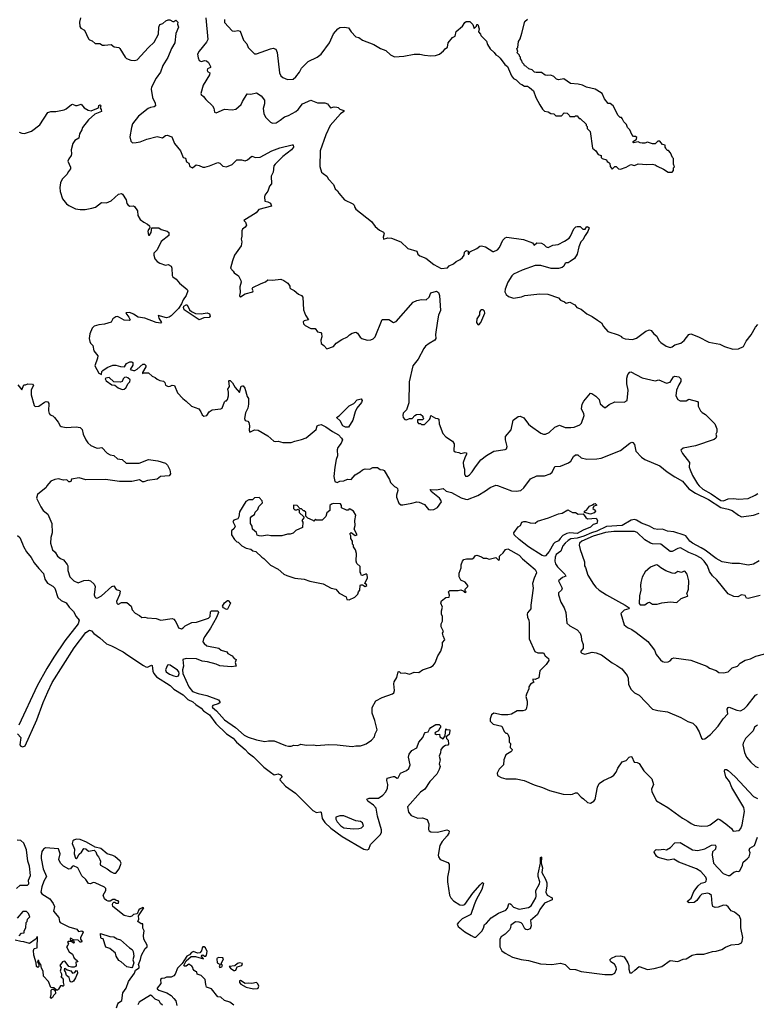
# Model space of a CAD drawing. Extents: x 1933546 to 2138868, y 524910 to 667279.
# Tile 231 of 256: x 2055811 to 2063663, y 600592 to 611083. Entities that reach past the tile are written whole.
import ezdxf

# ---------------------------------------------------------------- set-up
doc = ezdxf.new("R2010")
doc.units = 0

msp = doc.modelspace()

# ---------------------------------------------------------------- linework, layer by layer
at = {"layer": '0CON10XD'}
for points in [[(2056459, 611101), (2056448, 611055), (2056451, 611011), (2056462, 610992), (2056503, 610973), (2056545, 610880), (2056555, 610870), (2056585, 610858), (2056615, 610828), (2056665, 610828), (2056695, 610812), (2056715, 610810), (2056785, 610820), (2056820, 610795), (2056867, 610785), (2056879, 610775), (2056934, 610684), (2056950, 610670), (2056995, 610650), (2057035, 610647), (2057065, 610656), (2057183, 610785), (2057245, 610845), (2057291, 610929), (2057295, 611005), (2057305, 611032), (2057338, 611042), (2057370, 611070), (2057395, 611083), (2057412, 611082), (2057445, 611063), (2057456, 611064), (2057475, 611078), (2057498, 611055), (2057492, 611035), (2057503, 611005), (2057477, 610935), (2057464, 610835), (2057428, 610775), (2057390, 610680), (2057338, 610595), (2057311, 610525), (2057265, 610461), (2057215, 610365), (2057213, 610343), (2057226, 610255), (2057256, 610195), (2057260, 610165), (2057246, 610154), (2057205, 610146), (2057182, 610135), (2057079, 610055), (2057015, 609972), (2057004, 609936), (2056987, 609835), (2056995, 609790), (2057015, 609772), (2057053, 609773), (2057095, 609783), (2057165, 609810), (2057275, 609839), (2057335, 609823), (2057365, 609849), (2057385, 609853), (2057434, 609834), (2057463, 609763), (2057525, 609684), (2057555, 609616), (2057577, 609607), (2057590, 609570), (2057614, 609554), (2057625, 609517), (2057655, 609506), (2057694, 609536), (2057725, 609530), (2057765, 609510), (2057785, 609511), (2057835, 609524), (2057925, 609560), (2057945, 609553), (2057975, 609523), (2058015, 609516), (2058075, 609541), (2058125, 609591), (2058175, 609590), (2058215, 609580), (2058241, 609589), (2058285, 609627), (2058325, 609616), (2058375, 609618), (2058499, 609685), (2058586, 609716), (2058715, 609751), (2058725, 609748), (2058729, 609725), (2058708, 609695), (2058615, 609626), (2058533, 609545), (2058521, 609525), (2058513, 609457), (2058492, 609415), (2058496, 609335), (2058475, 609308), (2058456, 609255), (2058425, 609212), (2058420, 609195), (2058425, 609150), (2058455, 609143), (2058485, 609127), (2058497, 609095), (2058360, 609060), (2058332, 609025), (2058202, 608945), (2058218, 608925), (2058228, 608895), (2058216, 608874), (2058185, 608850), (2058178, 608832), (2058180, 608775), (2058172, 608745), (2058180, 608715), (2058171, 608675), (2058102, 608575), (2058078, 608515), (2058060, 608435), (2058087, 608405), (2058098, 608385), (2058142, 608352), (2058169, 608305), (2058171, 608285), (2058159, 608235), (2058163, 608177), (2058156, 608145), (2058157, 608135), (2058165, 608129), (2058215, 608162), (2058297, 608183), (2058300, 608195), (2058288, 608215), (2058295, 608228), (2058385, 608273), (2058431, 608289), (2058455, 608310), (2058505, 608308), (2058595, 608319), (2058628, 608305), (2058670, 608275), (2058690, 608245), (2058690, 608225), (2058700, 608215), (2058736, 608196), (2058785, 608157), (2058814, 608144), (2058828, 608128), (2058835, 607990), (2058858, 607935), (2058890, 607885), (2058842, 607875), (2058834, 607865), (2058835, 607842), (2058855, 607823), (2058915, 607792), (2058962, 607792), (2058985, 607758), (2059020, 607750), (2059028, 607738), (2059032, 607705), (2059023, 607667), (2059025, 607632), (2059055, 607611), (2059085, 607577), (2059155, 607602), (2059183, 607635), (2059245, 607676), (2059305, 607703), (2059328, 607725), (2059356, 607744), (2059395, 607752), (2059413, 607743), (2059441, 607701), (2059460, 607685), (2059515, 607668), (2059555, 607671), (2059579, 607681), (2059602, 607705), (2059675, 607890), (2059745, 607890), (2059795, 607857), (2059825, 607866), (2060005, 608073), (2060045, 608090), (2060095, 608100), (2060145, 608098), (2060175, 608127), (2060195, 608174), (2060255, 608189), (2060276, 608176), (2060288, 608145), (2060298, 607985), (2060277, 607935), (2060266, 607875), (2060243, 607727), (2060246, 607685), (2060235, 607667), (2060176, 607634), (2060137, 607603), (2060119, 607581), (2060060, 607465), (2060001, 607395), (2059964, 607226), (2059958, 607002), (2059934, 606926), (2059898, 606892), (2059894, 606865), (2059899, 606845), (2059915, 606822), (2059935, 606818), (2059965, 606832), (2059996, 606834), (2060024, 606866), (2060040, 606875), (2060085, 606880), (2060108, 606858), (2060110, 606845), (2060120, 606835), (2060105, 606820), (2060052, 606818), (2060050, 606795), (2060062, 606782), (2060085, 606780), (2060095, 606770), (2060125, 606770), (2060178, 606822), (2060187, 606833), (2060193, 606867), (2060245, 606837), (2060270, 606835), (2060278, 606825), (2060283, 606775), (2060322, 606672), (2060355, 606638), (2060425, 606592), (2060444, 606565), (2060439, 606489), (2060455, 606478), (2060492, 606472), (2060515, 606460), (2060555, 606472), (2060575, 606468), (2060575, 606452), (2060555, 606413), (2060540, 606365), (2060542, 606325), (2060554, 606295), (2060552, 606245), (2060565, 606219), (2060585, 606220), (2060605, 606232), (2060635, 606265), (2060670, 606320), (2060728, 606392), (2060789, 606441), (2060865, 606485), (2060985, 606504), (2060999, 606511), (2061008, 606535), (2060988, 606605), (2060989, 606641), (2061049, 606711), (2061073, 606817), (2061125, 606856), (2061145, 606858), (2061185, 606840), (2061234, 606774), (2061255, 606754), (2061365, 606676), (2061395, 606667), (2061415, 606668), (2061455, 606684), (2061515, 606741), (2061565, 606764), (2061625, 606739), (2061685, 606736), (2061721, 606741), (2061782, 606765), (2061800, 606785), (2061830, 606865), (2061826, 606885), (2061799, 606935), (2061806, 606985), (2061823, 607017), (2061895, 607102), (2061911, 607101), (2061953, 607073), (2061987, 607035), (2061999, 606989), (2062045, 606950), (2062055, 606950), (2062095, 606983), (2062155, 607012), (2062253, 607007), (2062286, 607024), (2062299, 607135), (2062282, 607202), (2062283, 607265), (2062295, 607302), (2062315, 607327), (2062325, 607330), (2062446, 607266), (2062584, 607234), (2062625, 607244), (2062705, 607210), (2062745, 607220), (2062782, 607278), (2062795, 607283), (2062838, 607278), (2062858, 607255), (2062857, 607227), (2062836, 607194), (2062811, 607135), (2062806, 607075), (2062827, 607037), (2062851, 607021), (2062917, 607023), (2062945, 607038), (2063036, 607016), (2063042, 607005), (2063043, 606965), (2063070, 606915), (2063086, 606896), (2063122, 606875), (2063220, 606775), (2063242, 606725), (2063243, 606687), (2063232, 606665), (2063240, 606645), (2063232, 606625), (2063215, 606610), (2063015, 606543), (2062883, 606517), (2062860, 606495), (2062875, 606460), (2062950, 606365), (2062949, 606315), (2062958, 606285), (2062984, 606225), (2063035, 606138), (2063054, 606115), (2063095, 606082), (2063182, 606032), (2063285, 605960), (2063313, 605957), (2063365, 605978), (2063425, 605980), (2063474, 605974)], [(2057795, 611102), (2057817, 610873), (2057802, 610845), (2057725, 610749), (2057707, 610715), (2057712, 610675), (2057725, 610649), (2057745, 610639), (2057785, 610649), (2057804, 610644), (2057825, 610628), (2057847, 610585), (2057845, 610572), (2057815, 610558), (2057808, 610545), (2057815, 610530), (2057837, 610517), (2057836, 610495), (2057766, 610384), (2057743, 610295), (2057746, 610285), (2057771, 610265), (2057795, 610231), (2057866, 610166), (2057879, 610139), (2057888, 610098), (2057905, 610090), (2057995, 610130), (2058075, 610124), (2058115, 610128), (2058172, 610178), (2058187, 610213), (2058235, 610294), (2058275, 610289), (2058335, 610303), (2058385, 610270), (2058422, 610225), (2058420, 610185), (2058407, 610135), (2058415, 610082), (2058431, 610045), (2058485, 609991), (2058505, 609981), (2058544, 609984), (2058589, 610011), (2058635, 610049), (2058675, 610061), (2058755, 610106), (2058778, 610125), (2058825, 610187), (2058915, 610225), (2058985, 610197), (2059065, 610197), (2059091, 610185), (2059123, 610143), (2059165, 610153), (2059192, 610152), (2059205, 610148), (2059225, 610129), (2059267, 610117), (2059266, 610105), (2059231, 610079), (2059122, 609955), (2059074, 609855), (2059014, 609685), (2059009, 609519), (2059028, 609458), (2059045, 609444), (2059087, 609415), (2059102, 609385), (2059156, 609326), (2059175, 609280), (2059199, 609259), (2059212, 609235), (2059275, 609163), (2059362, 609122), (2059377, 609107), (2059382, 609082), (2059393, 609065), (2059563, 608933), (2059599, 608879), (2059645, 608842), (2059689, 608819), (2059696, 608806), (2059686, 608765), (2059690, 608745), (2059735, 608757), (2059775, 608754), (2059875, 608716), (2059948, 608645), (2060043, 608615), (2060057, 608585), (2060075, 608566), (2060141, 608541), (2060225, 608474), (2060305, 608432), (2060371, 608439), (2060388, 608462), (2060437, 608483), (2060465, 608507), (2060505, 608528), (2060530, 608550), (2060549, 608575), (2060554, 608606), (2060565, 608618), (2060575, 608622), (2060592, 608615), (2060592, 608585), (2060600, 608585), (2060611, 608609), (2060684, 608646), (2060715, 608671), (2060735, 608672), (2060775, 608663), (2060855, 608614), (2060865, 608613), (2060905, 608629), (2060927, 608655), (2060960, 608735), (2060985, 608760), (2061005, 608767), (2061180, 608740), (2061277, 608707), (2061295, 608682), (2061324, 608706), (2061375, 608702), (2061399, 608689), (2061425, 608662), (2061445, 608654), (2061495, 608682), (2061552, 608688), (2061618, 608722), (2061668, 608755), (2061683, 608775), (2061718, 608855), (2061740, 608875), (2061755, 608880), (2061785, 608880), (2061815, 608850), (2061838, 608852), (2061855, 608878), (2061867, 608877), (2061880, 608865), (2061868, 608825), (2061838, 608785), (2061815, 608738), (2061794, 608716), (2061773, 608663), (2061752, 608585), (2061725, 608540), (2061680, 608505), (2061657, 608493), (2061635, 608493), (2061625, 608488), (2061612, 608458), (2061595, 608442), (2061555, 608433), (2061477, 608433), (2061365, 608464), (2061305, 608464), (2061166, 608414), (2061075, 608371), (2061057, 608355), (2061015, 608287), (2060985, 608210), (2060984, 608184), (2060998, 608155), (2061022, 608132), (2061076, 608116), (2061160, 608130), (2061195, 608144), (2061355, 608162), (2061440, 608160), (2061555, 608118), (2061575, 608093), (2061620, 608075), (2061635, 608062), (2061675, 608072), (2061730, 608045), (2061750, 608015), (2061795, 608000), (2061855, 607950), (2061915, 607922), (2061971, 607881)], [(2057993, 611085), (2057995, 611054), (2058075, 610966), (2058105, 610961), (2058135, 610968), (2058160, 610960), (2058196, 610866), (2058234, 610824), (2058247, 610785), (2058315, 610720), (2058335, 610720), (2058485, 610774), (2058515, 610779), (2058540, 610770), (2058557, 610735), (2058580, 610515), (2058595, 610484), (2058615, 610466), (2058665, 610444), (2058725, 610451), (2058754, 610475), (2058793, 610525), (2058814, 610566), (2058885, 610637), (2058982, 610685), (2059024, 610716), (2059115, 610838), (2059156, 610934), (2059204, 610986), (2059225, 610998), (2059275, 611003), (2059315, 610996), (2059345, 610952), (2059395, 610902), (2059425, 610893), (2059466, 610866), (2059585, 610817), (2059656, 610776), (2059715, 610753), (2059765, 610707), (2059805, 610688), (2059905, 610696), (2060016, 610716), (2060075, 610716), (2060125, 610704), (2060195, 610699), (2060245, 610700), (2060286, 610714), (2060329, 610751), (2060345, 610772), (2060370, 610790), (2060379, 610835), (2060425, 610894), (2060454, 610906), (2060463, 610957), (2060530, 611015), (2060555, 611052), (2060572, 611065), (2060608, 611065), (2060641, 611031), (2060655, 610990), (2060680, 611015), (2060685, 611030), (2060695, 611030), (2060710, 610985), (2060703, 610953), (2060725, 610930), (2060728, 610915), (2060788, 610855), (2060798, 610818), (2060825, 610772), (2060868, 610735), (2060887, 610707), (2060910, 610695), (2060933, 610673), (2060984, 610604), (2061010, 610585), (2061053, 610485), (2061075, 610458), (2061103, 610443), (2061145, 610398), (2061165, 610392), (2061194, 610374), (2061223, 610373), (2061245, 610362), (2061288, 610325), (2061313, 610255), (2061354, 610174), (2061385, 610130), (2061405, 610110), (2061445, 610100), (2061473, 610083), (2061505, 610080), (2061525, 610060), (2061585, 610060), (2061615, 610090), (2061648, 610088), (2061670, 610065), (2061675, 610050), (2061725, 610050), (2061735, 610060), (2061755, 610060), (2061775, 610030), (2061785, 610030), (2061848, 609968), (2061850, 609955), (2061860, 609945), (2061862, 609922), (2061892, 609892), (2061918, 609715), (2061952, 609685), (2061977, 609647), (2062010, 609635), (2062010, 609615), (2062020, 609605), (2062065, 609588), (2062075, 609572), (2062093, 609563)], [(2062093, 609563), (2062102, 609552), (2062105, 609520), (2062125, 609492), (2062155, 609520), (2062168, 609518), (2062193, 609493), (2062215, 609492), (2062275, 609512), (2062325, 609540), (2062365, 609530), (2062405, 609548), (2062495, 609540), (2062555, 609542), (2062585, 609538), (2062605, 609522), (2062675, 609492), (2062725, 609460), (2062765, 609460), (2062780, 609475), (2062780, 609505), (2062790, 609515), (2062780, 609545), (2062780, 609605), (2062770, 609615), (2062750, 609665), (2062728, 609688), (2062715, 609690), (2062702, 609702), (2062700, 609715), (2062690, 609725), (2062690, 609745), (2062662, 609752), (2062635, 609790), (2062615, 609790), (2062585, 609760), (2062555, 609760), (2062505, 609778), (2062475, 609768), (2062445, 609768), (2062425, 609770), (2062405, 609782), (2062355, 609770), (2062350, 609775), (2062352, 609785), (2062385, 609810), (2062388, 609828), (2062375, 609840), (2062355, 609840), (2062335, 609860), (2062315, 609910), (2062290, 609935), (2062280, 609965), (2062250, 609995), (2062235, 610030), (2062225, 610040), (2062212, 610042), (2062192, 610062), (2062136, 610166), (2062105, 610190), (2062085, 610190), (2062045, 610240), (2062020, 610295), (2061965, 610332), (2061945, 610342), (2061853, 610363), (2061810, 610385), (2061765, 610397), (2061683, 610403), (2061612, 610452), (2061553, 610443), (2061535, 610450), (2061505, 610478), (2061472, 610492), (2061435, 610488), (2061413, 610493), (2061375, 610522), (2061315, 610520), (2061300, 610525), (2061275, 610550), (2061238, 610558), (2061208, 610588), (2061192, 610592), (2061190, 610605), (2061170, 610625), (2061162, 610652), (2061150, 610665), (2061150, 610685), (2061140, 610695), (2061140, 610705), (2061110, 610735), (2061120, 610745), (2061110, 610775), (2061120, 610785), (2061128, 610852), (2061145, 610880), (2061165, 610940), (2061197, 611065), (2061225, 611089)], [(2055804, 609884), (2055835, 609874), (2055862, 609872), (2055937, 609895), (2056025, 609963), (2056113, 610095), (2056145, 610104), (2056195, 610104), (2056285, 610124), (2056307, 610133), (2056365, 610181), (2056375, 610183), (2056405, 610167), (2056425, 610167), (2056465, 610183), (2056500, 610145), (2056540, 610120), (2056572, 610112), (2056650, 610145), (2056655, 610167), (2056664, 610176), (2056673, 610173), (2056677, 610165), (2056668, 610145), (2056680, 610125), (2056682, 610105), (2056614, 610075), (2056545, 610016), (2056481, 609935), (2056475, 609908), (2056450, 609865), (2056441, 609819), (2056400, 609795), (2056378, 609765), (2056359, 609695), (2056364, 609655), (2056359, 609635), (2056335, 609602), (2056324, 609575), (2056353, 609513), (2056354, 609495), (2056330, 609465), (2056315, 609432), (2056265, 609382), (2056246, 609344), (2056238, 609295), (2056242, 609252), (2056269, 609175), (2056312, 609122), (2056335, 609104), (2056405, 609068), (2056455, 609060), (2056510, 609060), (2056580, 609075), (2056618, 609085), (2056685, 609136), (2056735, 609133), (2056785, 609154), (2056865, 609224), (2056895, 609230), (2056906, 609225), (2056946, 609165), (2056954, 609124), (2056967, 609105), (2056985, 609096), (2057025, 609100), (2057035, 609093), (2057066, 609046), (2057070, 608995), (2057095, 608955), (2057134, 608924), (2057175, 608905), (2057196, 608885), (2057200, 608865), (2057185, 608849), (2057176, 608825), (2057185, 608788), (2057195, 608788), (2057214, 608815), (2057220, 608865), (2057295, 608866), (2057318, 608848)], [(2057318, 608848), (2057385, 608830), (2057400, 608815), (2057400, 608785), (2057319, 608721), (2057275, 608632), (2057240, 608595), (2057240, 608575), (2057253, 608535), (2057275, 608508), (2057305, 608490), (2057365, 608468), (2057395, 608473), (2057425, 608458), (2057433, 608435), (2057437, 608357), (2057443, 608343), (2057479, 608319), (2057514, 608274), (2057598, 608208), (2057603, 608195), (2057587, 608145), (2057553, 608097), (2057535, 608055), (2057503, 608007), (2057425, 607926), (2057405, 607913), (2057375, 607906), (2057288, 607932), (2057294, 607904), (2057322, 607855), (2057315, 607848), (2057265, 607858), (2057145, 607902), (2057074, 607914), (2057025, 607947), (2056985, 607962), (2056945, 607960), (2056942, 607955), (2056973, 607915), (2056988, 607885), (2056982, 607878), (2056925, 607880), (2056875, 607911), (2056855, 607919), (2056835, 607918), (2056804, 607896), (2056785, 607860), (2056715, 607838), (2056655, 607832), (2056605, 607817), (2056583, 607795), (2056558, 607735), (2056553, 607685), (2056559, 607655), (2056566, 607636), (2056592, 607612), (2056603, 607553), (2056643, 607503), (2056641, 607475), (2056614, 607395), (2056655, 607317), (2056685, 607302), (2056688, 607335), (2056696, 607344), (2056745, 607376), (2056805, 607402), (2056835, 607402), (2056885, 607388), (2056927, 607383), (2056951, 607419), (2056985, 607438), (2057008, 607438), (2057019, 607429), (2057019, 607401), (2056990, 607355), (2057024, 607344), (2057040, 607345), (2057065, 607359), (2057125, 607412), (2057142, 607412), (2057155, 607400), (2057156, 607384), (2057120, 607325), (2057122, 607312), (2057135, 607320), (2057185, 607320), (2057224, 607284), (2057255, 607272), (2057275, 607252), (2057305, 607238), (2057345, 607230), (2057357, 607217), (2057367, 607187), (2057394, 607174), (2057415, 607177), (2057435, 607190), (2057460, 607185), (2057495, 607108), (2057552, 607045), (2057587, 607017), (2057644, 606964), (2057720, 606935), (2057742, 606905), (2057755, 606872), (2057775, 606857), (2057805, 606867), (2057831, 606905), (2057863, 606927), (2057957, 606935), (2057969, 606945), (2057995, 607010), (2058005, 607020), (2058015, 607020), (2058028, 607035), (2058038, 607075), (2058038, 607115), (2058030, 607145), (2058048, 607175), (2058040, 607235), (2058045, 607240), (2058055, 607237), (2058080, 607215), (2058109, 607165), (2058155, 607112), (2058172, 607178), (2058185, 607183), (2058195, 607180), (2058210, 607155), (2058235, 607068), (2058250, 607045), (2058251, 606985), (2058243, 606945), (2058219, 606895), (2058209, 606835), (2058215, 606813), (2058244, 606804), (2058255, 606790), (2058261, 606755), (2058258, 606708), (2058265, 606688), (2058315, 606713), (2058355, 606708), (2058455, 606648), (2058522, 606592), (2058535, 606588), (2058565, 606592), (2058617, 606577), (2058705, 606578), (2058745, 606592), (2058815, 606608), (2058865, 606628), (2058971, 606715), (2058983, 606755), (2058996, 606764), (2059025, 606768), (2059075, 606746), (2059146, 606695), (2059210, 606660), (2059242, 606625), (2059251, 606605), (2059239, 606571), (2059202, 606525), (2059195, 606500), (2059199, 606435), (2059184, 606396), (2059169, 606315), (2059160, 606215), (2059171, 606161), (2059195, 606152), (2059224, 606166), (2059265, 606170), (2059305, 606188), (2059345, 606183), (2059388, 606235), (2059440, 606265), (2059465, 606287), (2059495, 606297), (2059545, 606292), (2059575, 606310), (2059625, 606310), (2059655, 606290), (2059682, 606288), (2059695, 606280), (2059752, 606185), (2059765, 606150), (2059805, 606108), (2059828, 606098), (2059837, 606087), (2059842, 606065), (2059827, 606015), (2059827, 605995), (2059851, 605931), (2059874, 605914), (2059895, 605913), (2059991, 605931), (2060045, 605944), (2060071, 605941), (2060125, 605916), (2060168, 605865), (2060185, 605860), (2060227, 605863), (2060266, 605885), (2060306, 605945), (2060301, 605965), (2060286, 605985), (2060199, 606055), (2060185, 606078), (2060255, 606073), (2060325, 606086), (2060359, 606059), (2060415, 606046), (2060518, 605988), (2060565, 605973), (2060585, 605972), (2060695, 606012), (2060778, 606062), (2060825, 606099), (2060885, 606122), (2060905, 606121), (2061055, 606062), (2061105, 606058), (2061152, 606068), (2061185, 606096), (2061258, 606192), (2061322, 606222), (2061405, 606221), (2061466, 606244), (2061488, 606262), (2061515, 606323), (2061575, 606327), (2061660, 606360), (2061685, 606378), (2061715, 606429), (2061735, 606446), (2061760, 606445), (2061795, 606414), (2061855, 606401), (2061965, 606404), (2062008, 606412), (2062215, 606492), (2062315, 606572), (2062335, 606582), (2062348, 606578), (2062364, 606555), (2062378, 606485), (2062441, 606421), (2062476, 606396), (2062635, 606328), (2062714, 606264), (2062795, 606213), (2062875, 606166), (2062945, 606085), (2063015, 606038), (2063155, 605970), (2063285, 605884), (2063365, 605869), (2063405, 605854), (2063475, 605802), (2063505, 605787), (2063635, 605803), (2063695, 605826)], [(2057725, 607884), (2057563, 607993), (2057556, 608015), (2057561, 608029), (2057585, 608046), (2057595, 608046), (2057621, 607991), (2057643, 607973), (2057685, 607954), (2057745, 607948), (2057809, 607959), (2057835, 607948), (2057843, 607925), (2057832, 607908), (2057775, 607906), (2057725, 607884)], [(2060705, 607832), (2060727, 607855), (2060768, 607955), (2060767, 607977), (2060752, 607992), (2060735, 607992), (2060723, 607985), (2060713, 607965), (2060712, 607938), (2060684, 607896), (2060682, 607855), (2060694, 607834), (2060705, 607832)], [(2061971, 607881), (2062012, 607852), (2062033, 607815), (2062080, 607760), (2062192, 607725), (2062226, 607706), (2062230, 607695), (2062265, 607682), (2062345, 607677), (2062385, 607690), (2062486, 607764), (2062525, 607777), (2062542, 607772), (2062570, 607735), (2062602, 607712), (2062624, 607665), (2062645, 607642), (2062703, 607603), (2062745, 607591), (2062765, 607596), (2062795, 607617), (2062858, 607635), (2062893, 607665), (2062945, 607728), (2062965, 607734), (2063047, 607705), (2063158, 607648), (2063275, 607624), (2063325, 607600), (2063414, 607574), (2063473, 607577), (2063525, 607602), (2063555, 607658), (2063607, 607725), (2063653, 607805), (2063680, 607835)], [(2056903, 607143), (2056925, 607145), (2056941, 607159), (2056966, 607205), (2056987, 607225), (2056988, 607245), (2056965, 607268), (2056945, 607274), (2056930, 607270), (2056914, 607256), (2056902, 607228), (2056885, 607222), (2056816, 607226), (2056765, 607272), (2056728, 607262), (2056724, 607255), (2056732, 607235), (2056795, 607193), (2056825, 607188), (2056860, 607160), (2056903, 607143)], [(2055791, 607191), (2055835, 607138), (2055855, 607193), (2055875, 607192), (2055897, 607203), (2055948, 607198), (2055958, 607185), (2055935, 607140), (2055935, 607085), (2055965, 606973), (2055975, 606963), (2056016, 606964), (2056074, 607006), (2056095, 607013), (2056111, 607011), (2056123, 606995), (2056119, 606915), (2056126, 606886), (2056135, 606872), (2056165, 606862), (2056182, 606845), (2056222, 606795), (2056243, 606755), (2056255, 606747), (2056305, 606738), (2056415, 606744), (2056455, 606739), (2056476, 606715), (2056488, 606665), (2056518, 606605), (2056538, 606575), (2056570, 606545), (2056625, 606521), (2056645, 606519), (2056686, 606526), (2056744, 606464), (2056775, 606448), (2056815, 606439), (2056855, 606404), (2056905, 606397), (2056945, 606357), (2057085, 606359), (2057185, 606395), (2057283, 606383), (2057366, 606356), (2057388, 606335), (2057413, 606285), (2057418, 606245), (2057405, 606221), (2057314, 606216), (2057275, 606188), (2057175, 606174), (2057135, 606157), (2057119, 606159), (2057089, 606179), (2057005, 606164), (2056875, 606162), (2056725, 606182), (2056515, 606181), (2056445, 606200), (2056363, 606187), (2056357, 606163), (2056345, 606158), (2056335, 606160), (2056315, 606180), (2056278, 606178), (2056225, 606190), (2056185, 606184), (2056142, 606165), (2056100, 606115), (2056095, 606100), (2056002, 606025), (2055992, 605985), (2056035, 605894), (2056062, 605855), (2056111, 605815), (2056154, 605715), (2056159, 605615), (2056143, 605565), (2056140, 605505), (2056161, 605435), (2056189, 605409), (2056215, 605367), (2056245, 605343), (2056279, 605329), (2056319, 605279), (2056326, 605265), (2056323, 605215), (2056345, 605148), (2056387, 605105), (2056435, 605084), (2056495, 605109), (2056541, 605111), (2056565, 605103), (2056605, 605068), (2056616, 605045), (2056606, 604954), (2056611, 604935), (2056625, 604920), (2056645, 604921), (2056685, 604945), (2056795, 605042), (2056815, 605049), (2056840, 605010), (2056875, 605001), (2056882, 604992), (2056876, 604954), (2056843, 604885), (2056846, 604866), (2056856, 604856), (2056865, 604854), (2056895, 604872), (2056955, 604872), (2057000, 604835), (2057012, 604795), (2057041, 604761), (2057090, 604735), (2057114, 604714), (2057145, 604717), (2057169, 604709), (2057265, 604703), (2057315, 604683), (2057435, 604702), (2057455, 604694), (2057469, 604679), (2057489, 604639), (2057505, 604603), (2057535, 604594), (2057555, 604603), (2057576, 604624), (2057645, 604661), (2057695, 604664), (2057824, 604706), (2057843, 604725), (2057847, 604775), (2057855, 604783), (2057925, 604783), (2057931, 604765), (2057908, 604712), (2057845, 604598), (2057785, 604512), (2057770, 604485), (2057764, 604455), (2057776, 604436), (2057805, 604412), (2057935, 604387), (2057960, 604365), (2058018, 604348), (2058031, 604331), (2058076, 604306), (2058097, 604277), (2058120, 604265), (2058108, 604235), (2058120, 604195), (2058065, 604188), (2057945, 604197), (2057905, 604216), (2057815, 604240), (2057755, 604248), (2057695, 604271), (2057585, 604277), (2057552, 604265), (2057556, 604195), (2057548, 604155), (2057552, 604115), (2057614, 603975), (2057652, 603925), (2057713, 603903), (2057805, 603881), (2057930, 603835), (2057946, 603815), (2057944, 603805), (2057927, 603793), (2057870, 603775), (2057862, 603765), (2057866, 603755), (2057909, 603719), (2057995, 603624), (2058110, 603540), (2058205, 603459), (2058245, 603437), (2058335, 603408), (2058425, 603392), (2058465, 603400), (2058525, 603398), (2058645, 603350), (2058677, 603343), (2058705, 603342), (2058735, 603353), (2058775, 603350), (2058807, 603363), (2058865, 603353), (2058945, 603357), (2058975, 603350), (2059105, 603360), (2059194, 603356), (2059355, 603337), (2059395, 603347), (2059445, 603347), (2059475, 603357), (2059505, 603368), (2059560, 603405), (2059595, 603440), (2059602, 603475), (2059622, 603515), (2059596, 603616), (2059568, 603695), (2059568, 603755), (2059608, 603825), (2059675, 603862), (2059785, 603898), (2059799, 603911), (2059806, 603936), (2059800, 604005), (2059804, 604026), (2059833, 604075), (2059845, 604133), (2059855, 604136), (2059875, 604121), (2059915, 604122), (2059965, 604110), (2060015, 604132), (2060065, 604128), (2060106, 604154), (2060192, 604185), (2060217, 604203), (2060240, 604230), (2060270, 604305), (2060300, 604355), (2060317, 604415), (2060317, 604445), (2060343, 604475), (2060326, 604516), (2060318, 604545), (2060330, 604565), (2060303, 604615), (2060303, 604645), (2060317, 604675), (2060317, 604725), (2060308, 604748), (2060308, 604785), (2060319, 604825), (2060301, 604865), (2060309, 604891), (2060353, 604927), (2060389, 604931), (2060392, 604952), (2060382, 604985), (2060395, 605000), (2060485, 605000), (2060515, 605008), (2060538, 604998), (2060552, 604982), (2060565, 604980), (2060570, 604985), (2060560, 604995), (2060560, 605015), (2060590, 605045), (2060590, 605055), (2060560, 605090), (2060512, 605112), (2060497, 605145), (2060497, 605185), (2060516, 605244), (2060518, 605275), (2060530, 605315), (2060545, 605330), (2060575, 605339), (2060635, 605338), (2060652, 605348), (2060670, 605375), (2060685, 605377), (2060735, 605360), (2060755, 605347), (2060786, 605346), (2060815, 605333), (2060885, 605352), (2060915, 605323), (2060925, 605330), (2060927, 605365), (2060933, 605375), (2060965, 605401), (2060991, 605439), (2061015, 605445), (2061136, 605376), (2061170, 605340), (2061305, 605225), (2061318, 605205), (2061321, 605189), (2061295, 605132), (2061279, 605075), (2061286, 605025), (2061259, 604845), (2061260, 604805), (2061226, 604764), (2061222, 604748), (2061223, 604715), (2061238, 604685), (2061243, 604655), (2061241, 604485), (2061302, 604352), (2061335, 604336), (2061396, 604336), (2061414, 604304), (2061449, 604275), (2061452, 604255), (2061425, 604211), (2061356, 604145), (2061345, 604071), (2061305, 604053), (2061282, 604055), (2061280, 604045), (2061292, 604025), (2061257, 604003), (2061238, 603975), (2061237, 603953), (2061213, 603897), (2061208, 603872), (2061222, 603822), (2061222, 603785), (2061210, 603735), (2061200, 603725), (2061175, 603718), (2061115, 603718), (2061055, 603682), (2061015, 603677), (2060946, 603676), (2060867, 603693), (2060842, 603675), (2060828, 603635), (2060828, 603608), (2060860, 603575), (2060950, 603555), (2060975, 603500), (2060995, 603480), (2061005, 603480), (2061015, 603470), (2061030, 603435), (2061030, 603385), (2061042, 603372), (2061038, 603328), (2061060, 603305), (2061058, 603292), (2061045, 603280), (2060995, 603250), (2060972, 603195), (2060967, 603145), (2060924, 603096), (2060902, 603055), (2060905, 603030), (2060945, 603008), (2060995, 602993), (2061105, 602993), (2061190, 602975), (2061295, 602930), (2061385, 602903), (2061458, 602868), (2061605, 602829), (2061685, 602826), (2061705, 602829), (2061735, 602844), (2061755, 602844), (2061795, 602797), (2061822, 602782), (2061863, 602743), (2061895, 602736), (2061932, 602755), (2061944, 602775), (2061969, 602905), (2061987, 602943), (2062033, 602977), (2062118, 603015), (2062145, 603033), (2062170, 603065), (2062188, 603108)], [(2059315, 606740), (2059285, 606740), (2059255, 606756), (2059227, 606807), (2059188, 606845), (2059215, 606863), (2059325, 606968), (2059373, 606995), (2059408, 607032), (2059452, 607042), (2059463, 607025), (2059454, 607005), (2059405, 606945), (2059386, 606905), (2059361, 606815), (2059315, 606740)], [(2059325, 604902), (2059385, 604930), (2059415, 604960), (2059423, 604987), (2059438, 605005), (2059440, 605055), (2059445, 605060), (2059465, 605062), (2059495, 605044), (2059512, 605055), (2059508, 605065), (2059490, 605075), (2059520, 605135), (2059516, 605166), (2059505, 605180), (2059465, 605160), (2059450, 605165), (2059447, 605187), (2059440, 605195), (2059440, 605255), (2059405, 605290), (2059398, 605315), (2059400, 605395), (2059390, 605435), (2059370, 605465), (2059370, 605485), (2059360, 605495), (2059360, 605525), (2059340, 605555), (2059340, 605585), (2059332, 605605), (2059345, 605620), (2059388, 605588), (2059410, 605595), (2059378, 605655), (2059388, 605695), (2059382, 605745), (2059393, 605805), (2059368, 605845), (2059335, 605868), (2059325, 605870), (2059312, 605858), (2059295, 605858), (2059243, 605883), (2059242, 605905), (2059230, 605925), (2059155, 605928), (2059135, 605922), (2059118, 605905), (2059117, 605853), (2059085, 605830), (2059075, 605790), (2059035, 605750), (2058975, 605750), (2058965, 605760), (2058945, 605740), (2058938, 605748), (2058882, 605772), (2058862, 605792), (2058860, 605835), (2058845, 605850), (2058835, 605850), (2058815, 605870), (2058802, 605872), (2058770, 605905), (2058735, 605910), (2058730, 605905), (2058730, 605875), (2058745, 605860), (2058765, 605860), (2058778, 605868), (2058790, 605855), (2058792, 605832), (2058840, 605785), (2058840, 605775), (2058820, 605745), (2058828, 605728), (2058827, 605673), (2058755, 605640), (2058728, 605612), (2058695, 605600), (2058665, 605600), (2058605, 605584), (2058525, 605583), (2058487, 605583), (2058455, 605591), (2058385, 605580), (2058364, 605584), (2058342, 605592), (2058335, 605620), (2058292, 605655), (2058288, 605685), (2058272, 605715), (2058272, 605775), (2058287, 605793), (2058315, 605810), (2058320, 605835), (2058350, 605865), (2058362, 605895), (2058400, 605935), (2058397, 605957), (2058365, 605990), (2058315, 605988), (2058292, 605968), (2058253, 605967), (2058221, 605949), (2058155, 605840), (2058147, 605785), (2058136, 605764), (2058095, 605750), (2058082, 605735), (2058108, 605685), (2058099, 605661), (2058070, 605635), (2058070, 605595), (2058100, 605545), (2058125, 605520), (2058140, 605515), (2058180, 605475), (2058225, 605452), (2058275, 605440), (2058295, 605422), (2058330, 605415), (2058392, 605355), (2058415, 605342), (2058485, 605272), (2058565, 605228), (2058626, 605176), (2058659, 605159), (2058745, 605133), (2058845, 605123), (2058905, 605100), (2059045, 605072), (2059130, 605025), (2059180, 605015), (2059215, 604972), (2059290, 604935), (2059300, 604905), (2059325, 604902)], [(2063474, 605974), (2063575, 605980), (2063652, 606015), (2063680, 606035)], [(2061895, 605813), (2061832, 605832), (2061832, 605845), (2061853, 605857), (2061885, 605898), (2061918, 605912), (2061930, 605925), (2061945, 605928), (2061960, 605915), (2061960, 605905), (2061932, 605898), (2061922, 605875), (2061946, 605856), (2061950, 605845), (2061935, 605828), (2061895, 605813)], [(2061405, 605368), (2061382, 605375), (2061235, 605465), (2061134, 605544), (2061082, 605595), (2061077, 605615), (2061125, 605678), (2061148, 605695), (2061165, 605728), (2061185, 605737), (2061205, 605737), (2061251, 605721), (2061305, 605718), (2061332, 605738), (2061448, 605775), (2061555, 605818), (2061594, 605826), (2061655, 605860), (2061705, 605832), (2061735, 605832), (2061764, 605814), (2061818, 605818), (2061845, 605778), (2061865, 605763), (2061955, 605770), (2061970, 605745), (2061965, 605713), (2061925, 605703), (2061895, 605676), (2061817, 605643), (2061755, 605608), (2061675, 605617), (2061642, 605608), (2061602, 605588), (2061574, 605556), (2061555, 605531), (2061517, 605513), (2061502, 605498), (2061455, 605415), (2061415, 605371), (2061405, 605368)], [(2063694, 605316), (2063635, 605281), (2063575, 605272), (2063485, 605288), (2063405, 605288), (2063298, 605308), (2063235, 605342), (2063119, 605429), (2063077, 605457), (2062982, 605505), (2062955, 605527), (2062912, 605582), (2062895, 605592), (2062785, 605625), (2062715, 605633), (2062665, 605655), (2062615, 605651), (2062575, 605658), (2062524, 605685), (2062438, 605718), (2062385, 605751), (2062365, 605756), (2062331, 605749), (2062235, 605692), (2062065, 605681), (2061965, 605632), (2061905, 605614), (2061825, 605579), (2061755, 605560), (2061687, 605553), (2061656, 605534), (2061626, 605504), (2061602, 605475), (2061579, 605421), (2061529, 605385), (2061518, 605355), (2061515, 605315), (2061524, 605285), (2061544, 605254), (2061621, 605175), (2061632, 605155), (2061599, 605141), (2061556, 605105), (2061593, 605025), (2061586, 605004), (2061556, 604975), (2061554, 604956), (2061580, 604875), (2061614, 604815), (2061634, 604765), (2061644, 604654), (2061675, 604624), (2061755, 604581), (2061786, 604545), (2061796, 604515), (2061799, 604475), (2061816, 604425), (2061816, 604384), (2061792, 604355), (2061794, 604344), (2061805, 604332), (2061835, 604322), (2061915, 604344), (2061955, 604338), (2062014, 604314), (2062125, 604230), (2062175, 604201), (2062230, 604165), (2062286, 604095), (2062296, 604066), (2062300, 604000), (2062328, 603945), (2062365, 603909), (2062416, 603885), (2062558, 603738), (2062612, 603722), (2062715, 603708), (2062858, 603648), (2062932, 603605), (2062985, 603586), (2063019, 603555), (2063054, 603495), (2063079, 603429), (2063095, 603418), (2063115, 603420), (2063175, 603466), (2063256, 603554), (2063309, 603635), (2063358, 603685), (2063354, 603736), (2063363, 603755), (2063375, 603759), (2063455, 603724), (2063495, 603720), (2063535, 603739), (2063565, 603773), (2063655, 603884), (2063675, 603896)], [(2055788, 605588), (2055813, 605565), (2055842, 605498), (2055851, 605471), (2055883, 605413), (2055935, 605354), (2055965, 605295), (2056014, 605234), (2056065, 605183), (2056081, 605121), (2056108, 605079), (2056165, 605048), (2056185, 605025), (2056219, 604925), (2056255, 604894), (2056305, 604870), (2056337, 604825), (2056385, 604778), (2056414, 604724), (2056447, 604685), (2056435, 604647), (2056294, 604466), (2056175, 604292), (2056101, 604169), (2055997, 603985), (2055801, 603565)], [(2063705, 604947), (2063575, 604916), (2063560, 604920), (2063546, 604946), (2063506, 604956), (2063465, 604932), (2063425, 604938), (2063365, 604967), (2063244, 605114), (2063198, 605158), (2063165, 605205), (2063143, 605265), (2063108, 605315), (2063075, 605347), (2063015, 605378), (2062944, 605404), (2062855, 605455), (2062825, 605449), (2062768, 605415), (2062745, 605417), (2062645, 605493), (2062555, 605497), (2062534, 605504), (2062475, 605541), (2062395, 605620), (2062365, 605630), (2062145, 605631), (2062055, 605620), (2061925, 605580), (2061803, 605525), (2061779, 605505), (2061775, 605485), (2061787, 605437), (2061832, 605308), (2061832, 605265), (2061844, 605245), (2061866, 605165), (2061927, 605067), (2061951, 605035), (2061988, 605005), (2062065, 604955), (2062194, 604884), (2062267, 604845), (2062309, 604815), (2062306, 604804), (2062255, 604792), (2062220, 604755), (2062253, 604635), (2062290, 604605), (2062335, 604586), (2062383, 604555), (2062508, 604458), (2062577, 604365), (2062595, 604318), (2062641, 604261), (2062665, 604243), (2062687, 604237), (2062725, 604240), (2062745, 604251), (2062765, 604276), (2062785, 604284), (2062965, 604259), (2063136, 604196), (2063165, 604174), (2063235, 604148), (2063265, 604126), (2063315, 604122), (2063362, 604135), (2063405, 604177), (2063464, 604196), (2063492, 604225), (2063545, 604257), (2063601, 604271), (2063658, 604302), (2063835, 604347)], [(2062427, 604847), (2062475, 604848), (2062502, 604868), (2062525, 604876), (2062555, 604854), (2062605, 604854), (2062655, 604869), (2062745, 604879), (2062815, 604874), (2062862, 604915), (2062930, 604940), (2062932, 604945), (2062921, 604965), (2062940, 605015), (2062944, 605105), (2062926, 605176), (2062905, 605203), (2062895, 605206), (2062865, 605194), (2062825, 605202), (2062795, 605183), (2062765, 605187), (2062700, 605210), (2062645, 605241), (2062611, 605271), (2062595, 605273), (2062535, 605248), (2062480, 605200), (2062448, 605142), (2062431, 605085), (2062428, 605055), (2062434, 605005), (2062418, 604945), (2062415, 604863), (2062427, 604847)], [(2058015, 604799), (2057984, 604815), (2057973, 604835), (2057995, 604870), (2058025, 604893), (2058033, 604893), (2058057, 604865), (2058025, 604801), (2058015, 604799)], [(2055787, 603475), (2055825, 603435), (2055813, 603355), (2055825, 603342), (2055845, 603334), (2055871, 603345), (2055995, 603624), (2056061, 603809), (2056110, 603920), (2056159, 604021), (2056391, 604389), (2056515, 604553), (2056555, 604578), (2056575, 604570), (2056602, 604542), (2056667, 604497), (2056735, 604432), (2056791, 604411), (2056915, 604349), (2056965, 604310), (2057130, 604200), (2057155, 604187), (2057175, 604185), (2057215, 604204), (2057222, 604202), (2057230, 604140), (2057240, 604115), (2057270, 604080), (2057415, 603989), (2057455, 603949), (2057555, 603888), (2057605, 603841), (2057658, 603815), (2057688, 603785), (2057745, 603747), (2057770, 603720), (2057835, 603675), (2057903, 603583), (2058015, 603475), (2058086, 603426), (2058122, 603385), (2058215, 603308), (2058245, 603270), (2058305, 603229), (2058415, 603119), (2058485, 603066), (2058525, 603038), (2058565, 603048), (2058593, 603035), (2058610, 603015), (2058588, 602995), (2058585, 602985), (2058645, 602916), (2058750, 602840), (2058935, 602658), (2058975, 602635), (2059015, 602644), (2059025, 602640), (2059035, 602572), (2059065, 602529), (2059128, 602468), (2059249, 602379), (2059481, 602245), (2059514, 602236), (2059532, 602245), (2059552, 602295), (2059658, 602402), (2059668, 602425), (2059669, 602451), (2059626, 602595), (2059610, 602680), (2059582, 602712), (2059523, 602755), (2059513, 602777), (2059535, 602788), (2059635, 602788), (2059681, 602819), (2059715, 602855), (2059733, 602895), (2059735, 602935), (2059726, 602975), (2059730, 603000), (2059795, 603020), (2059805, 603020), (2059835, 603001), (2059845, 603004), (2059870, 603055), (2059936, 603084), (2059959, 603105), (2059973, 603145), (2059955, 603225), (2059962, 603258), (2059993, 603295), (2060046, 603324), (2060067, 603385), (2060107, 603435), (2060125, 603478), (2060135, 603488), (2060166, 603494), (2060178, 603525), (2060195, 603542), (2060248, 603572), (2060282, 603572), (2060298, 603558), (2060298, 603545), (2060285, 603530), (2060274, 603506), (2060241, 603489), (2060238, 603478), (2060255, 603468), (2060285, 603470), (2060291, 603441), (2060325, 603422), (2060348, 603452), (2060352, 603528), (2060365, 603520), (2060397, 603517), (2060398, 603505), (2060390, 603465), (2060357, 603443), (2060361, 603425), (2060378, 603405), (2060382, 603365), (2060376, 603354), (2060350, 603350), (2060320, 603330), (2060300, 603305), (2060298, 603272), (2060284, 603235), (2060292, 603195), (2060284, 603155), (2060292, 603125), (2060284, 603095), (2060259, 603045), (2060184, 602966), (2060129, 602885), (2060085, 602851), (2059944, 602695), (2059955, 602639), (2059983, 602603), (2060055, 602576), (2060105, 602580), (2060155, 602559), (2060172, 602515), (2060169, 602455), (2060175, 602441), (2060195, 602430), (2060265, 602427), (2060365, 602450), (2060382, 602445), (2060390, 602435), (2060386, 602415), (2060368, 602385), (2060316, 602325), (2060291, 602285), (2060272, 602182), (2060275, 602164), (2060295, 602136), (2060375, 602101), (2060388, 602085), (2060390, 602035), (2060370, 601945), (2060370, 601895), (2060393, 601755), (2060407, 601725), (2060434, 601695), (2060503, 601653), (2060535, 601649), (2060555, 601656), (2060641, 601775), (2060720, 601865), (2060745, 601888), (2060755, 601880), (2060736, 601815), (2060677, 601705), (2060657, 601653), (2060622, 601548), (2060528, 601502), (2060487, 601465), (2060476, 601445), (2060485, 601422), (2060556, 601365), (2060625, 601323), (2060655, 601308), (2060675, 601307), (2060738, 601372), (2060756, 601404), (2060765, 601442), (2060788, 601455), (2060837, 601513), (2060915, 601561), (2060995, 601595), (2061010, 601615), (2061027, 601663), (2061035, 601666), (2061045, 601659), (2061075, 601626), (2061136, 601606), (2061235, 601623), (2061265, 601642), (2061313, 601725), (2061317, 601745), (2061313, 601805), (2061353, 601875), (2061354, 601895), (2061337, 601955), (2061338, 601982), (2061364, 602095), (2061363, 602155), (2061365, 602163), (2061375, 602158), (2061370, 602095), (2061384, 602045), (2061376, 601995), (2061415, 601925), (2061430, 601885), (2061432, 601855), (2061420, 601785), (2061435, 601755), (2061487, 601727), (2061487, 601705), (2061405, 601669), (2061355, 601602), (2061330, 601550), (2061255, 601486), (2061264, 601426), (2061252, 601395), (2061225, 601386), (2061205, 601389), (2061196, 601396), (2061172, 601445), (2061155, 601460), (2061136, 601466), (2061095, 601471), (2061046, 601435), (2061043, 601405), (2061033, 601385), (2060985, 601340), (2060945, 601312), (2060930, 601285), (2060929, 601205), (2060951, 601161), (2060985, 601136), (2061065, 601094), (2061155, 601069), (2061235, 601060), (2061362, 601022), (2061485, 601014), (2061575, 601030), (2061625, 601015), (2061677, 600967), (2061735, 600964), (2061795, 600941), (2062048, 600908), (2062125, 600908), (2062156, 600924), (2062172, 600965), (2062168, 600988), (2062150, 601020), (2062114, 601045), (2062103, 601065), (2062118, 601082), (2062165, 601104), (2062215, 601108), (2062255, 601096), (2062295, 601033), (2062305, 601005), (2062306, 600965), (2062315, 600927), (2062335, 600926), (2062368, 600955), (2062415, 600993), (2062504, 600964), (2062576, 600974), (2062655, 600996), (2062745, 601057), (2062825, 601049), (2062885, 601073), (2062915, 601076), (2062978, 601115), (2063025, 601127), (2063103, 601127), (2063196, 601154), (2063235, 601157), (2063295, 601174), (2063335, 601200), (2063394, 601226), (2063476, 601234), (2063504, 601246), (2063514, 601266), (2063519, 601305), (2063498, 601405), (2063500, 601495), (2063485, 601532), (2063432, 601572), (2063397, 601587), (2063365, 601631), (2063345, 601646), (2063315, 601648), (2063255, 601628), (2063224, 601624), (2063201, 601635), (2063191, 601665), (2063185, 601752), (2063165, 601770), (2063145, 601776), (2063083, 601765), (2063062, 601745), (2063031, 601699), (2063002, 601678), (2062946, 601674), (2062930, 601685), (2062932, 601695), (2062969, 601721), (2062999, 601795), (2063042, 601855), (2063077, 601883), (2063118, 601892), (2063130, 601905), (2063132, 601925), (2063124, 601945), (2063073, 602005), (2063025, 602036), (2062836, 602106), (2062785, 602138), (2062725, 602128), (2062618, 602155), (2062600, 602170), (2062573, 602213), (2062578, 602225), (2062595, 602240), (2062625, 602237), (2062675, 602243), (2062705, 602238), (2062747, 602263), (2062795, 602313), (2062850, 602315), (2062983, 602237)], [(2057484, 604086), (2057505, 604091), (2057513, 604115), (2057508, 604135), (2057493, 604153), (2057414, 604205), (2057395, 604210), (2057386, 604205), (2057364, 604155), (2057371, 604135), (2057409, 604109), (2057455, 604091), (2057484, 604086)], [(2063675, 603565), (2063644, 603545), (2063630, 603505), (2063549, 603425), (2063523, 603375), (2063519, 603355), (2063536, 603275), (2063557, 603225), (2063605, 603170), (2063655, 603126), (2063684, 603114)], [(2062188, 603108), (2062234, 603176), (2062275, 603190), (2062308, 603225), (2062325, 603233), (2062335, 603230), (2062361, 603171), (2062395, 603168), (2062416, 603156), (2062465, 603078), (2062550, 602995), (2062567, 602935), (2062547, 602883), (2062548, 602855), (2062601, 602761), (2062719, 602689), (2062876, 602576), (2062935, 602544), (2062968, 602518), (2063005, 602501), (2063079, 602489), (2063145, 602494), (2063170, 602505), (2063255, 602568), (2063275, 602560), (2063340, 602515), (2063400, 602465), (2063416, 602436), (2063480, 602445), (2063500, 602465), (2063513, 602503), (2063537, 602645), (2063529, 602689), (2063403, 602903), (2063376, 602966), (2063337, 603015), (2063324, 603076), (2063328, 603092), (2063345, 603092), (2063365, 603083), (2063439, 603015), (2063632, 602805), (2063675, 602786)], [(2059365, 602461), (2059425, 602464), (2059455, 602471), (2059476, 602495), (2059467, 602525), (2059445, 602539), (2059395, 602548), (2059265, 602599), (2059225, 602599), (2059181, 602585), (2059182, 602565), (2059197, 602535), (2059235, 602494), (2059265, 602472), (2059365, 602461)], [(2055778, 601825), (2055815, 601862), (2055895, 601860), (2055909, 601875), (2055905, 601915), (2055926, 601965), (2055915, 602063), (2055899, 602115), (2055885, 602239), (2055855, 602308), (2055825, 602336), (2055785, 602341)], [(2056835, 601989), (2056873, 602035), (2056893, 602095), (2056884, 602115), (2056827, 602165), (2056805, 602177), (2056744, 602194), (2056675, 602251), (2056617, 602267), (2056525, 602318), (2056455, 602348), (2056415, 602351), (2056388, 602342), (2056378, 602332), (2056369, 602305), (2056395, 602245), (2056391, 602195), (2056405, 602149), (2056415, 602146), (2056425, 602154), (2056447, 602193), (2056469, 602211), (2056495, 602251), (2056515, 602249), (2056545, 602225), (2056605, 602234), (2056622, 602215), (2056632, 602185), (2056653, 602163), (2056666, 602135), (2056673, 602115), (2056669, 602085), (2056674, 602074), (2056745, 602035), (2056785, 602002), (2056815, 601989), (2056835, 601989)], [(2062983, 602237), (2063041, 602229), (2063115, 602248), (2063185, 602287), (2063225, 602292), (2063232, 602275), (2063228, 602245), (2063198, 602215), (2063191, 602185), (2063207, 602095), (2063309, 601985), (2063364, 601964), (2063380, 601965), (2063425, 602000), (2063455, 602009), (2063475, 602008), (2063488, 602015), (2063516, 602074), (2063523, 602107), (2063565, 602140), (2063586, 602164), (2063596, 602205), (2063587, 602235), (2063593, 602255), (2063644, 602285), (2063675, 602373)], [(2056844, 600555), (2056858, 600595), (2056865, 600608), (2056899, 600631), (2056910, 600715), (2056946, 600765), (2056970, 600835), (2057034, 600925), (2057044, 600955), (2057085, 600979), (2057086, 600995), (2057077, 601015), (2057100, 601070), (2057109, 601115), (2057149, 601185), (2057170, 601205), (2057170, 601220), (2057134, 601285), (2057130, 601325), (2057139, 601375), (2057125, 601403), (2057125, 601450), (2057105, 601450), (2057072, 601475), (2057083, 601497), (2057077, 601535), (2057135, 601618), (2057125, 601622), (2057095, 601610), (2057081, 601599), (2057063, 601557), (2057025, 601550), (2057008, 601532), (2056987, 601523), (2056925, 601539), (2056803, 601635), (2056800, 601655), (2056805, 601670), (2056815, 601680), (2056825, 601680), (2056835, 601670), (2056865, 601670), (2056868, 601685), (2056860, 601695), (2056838, 601698), (2056825, 601708), (2056805, 601708), (2056775, 601692), (2056755, 601690), (2056735, 601697), (2056717, 601715), (2056700, 601755), (2056730, 601805), (2056729, 601825), (2056715, 601840), (2056615, 601886), (2056595, 601888), (2056565, 601874), (2056545, 601880), (2056515, 601921), (2056475, 601959), (2056432, 602045), (2056385, 602066), (2056371, 602059), (2056352, 602035), (2056335, 602033), (2056279, 602065), (2056245, 602094), (2056228, 602135), (2056242, 602195), (2056225, 602247), (2056085, 602258), (2056064, 602246), (2056049, 602221), (2056039, 602175), (2056042, 602145), (2056063, 602035), (2056097, 601955), (2056067, 601904), (2056046, 601845), (2056036, 601785), (2056049, 601769), (2056131, 601715), (2056169, 601665), (2056181, 601635), (2056171, 601585), (2056228, 601515), (2056234, 601475), (2056241, 601465), (2056335, 601416), (2056421, 601391), (2056438, 601368), (2056474, 601374), (2056487, 601365), (2056488, 601355), (2056460, 601305), (2056460, 601285), (2056472, 601265), (2056470, 601255), (2056455, 601253), (2056434, 601274), (2056385, 601280), (2056354, 601296), (2056348, 601285), (2056352, 601272), (2056385, 601270), (2056392, 601248), (2056385, 601242), (2056362, 601262), (2056328, 601262), (2056320, 601255), (2056332, 601235), (2056325, 601223)], [(2055805, 601320), (2055832, 601348), (2055858, 601352), (2055860, 601375), (2055878, 601405), (2055880, 601465), (2055890, 601475), (2055893, 601497), (2055920, 601525), (2055905, 601560), (2055885, 601580), (2055845, 601580), (2055785, 601510)], [(2056325, 601223), (2056310, 601205), (2056339, 601149), (2056373, 601125), (2056393, 601083), (2056425, 601058), (2056430, 601045), (2056411, 601039), (2056412, 601005), (2056406, 600994), (2056393, 600987), (2056365, 600986), (2056334, 600994), (2056295, 601049), (2056285, 601052), (2056269, 601045), (2056240, 601005), (2056252, 600985), (2056241, 600945), (2056256, 600915), (2056257, 600893), (2056250, 600880), (2056265, 600872), (2056275, 600858), (2056274, 600825), (2056283, 600797), (2056275, 600780), (2056267, 600787), (2056245, 600788), (2056225, 600752), (2056215, 600742), (2056205, 600742), (2056175, 600768), (2056142, 600772), (2056117, 600835), (2056065, 600890), (2056060, 600945), (2056043, 600975), (2056036, 601015), (2056018, 601038), (2056015, 601060), (2056005, 601060), (2056002, 601045), (2056017, 601017), (2056016, 600995), (2056005, 600984), (2055991, 600995), (2055988, 601035), (2055962, 601115), (2055960, 601165), (2055965, 601186), (2055997, 601195), (2056000, 601310), (2055990, 601305), (2055990, 601295), (2055978, 601282), (2055915, 601240), (2055855, 601258), (2055825, 601260), (2055764, 601274)], [(2057005, 600979), (2056955, 600992), (2056894, 601044), (2056868, 601058), (2056839, 601105), (2056832, 601135), (2056772, 601185), (2056731, 601201), (2056700, 601290), (2056682, 601292), (2056675, 601300), (2056674, 601346), (2056773, 601313), (2056815, 601312), (2056849, 601289), (2056885, 601280), (2056982, 601192), (2057009, 601175), (2057020, 601155), (2057027, 601105), (2057019, 601065), (2057027, 601035), (2057015, 600992), (2057005, 600979)], [(2058095, 600582), (2058050, 600615), (2057995, 600631), (2057955, 600666), (2057925, 600671), (2057856, 600755), (2057802, 600775), (2057794, 600804), (2057789, 600855), (2057745, 600898), (2057702, 600912), (2057698, 600938), (2057685, 600940), (2057672, 600952), (2057660, 600965), (2057658, 600985), (2057645, 600998), (2057615, 601018), (2057585, 600997), (2057565, 600998), (2057560, 601005), (2057587, 601055), (2057639, 601101), (2057685, 601102), (2057770, 601075), (2057751, 601105), (2057752, 601115), (2057765, 601117), (2057780, 601105), (2057796, 601104), (2057803, 601115), (2057808, 601155), (2057791, 601195), (2057777, 601205), (2057765, 601204), (2057755, 601195), (2057748, 601162), (2057731, 601139), (2057705, 601136), (2057665, 601154), (2057644, 601145), (2057620, 601120), (2057594, 601106), (2057542, 601028), (2057493, 600977), (2057468, 600912), (2057456, 600894), (2057425, 600881), (2057375, 600881), (2057355, 600870), (2057325, 600865), (2057314, 600855), (2057315, 600815), (2057277, 600765), (2057278, 600755), (2057295, 600743), (2057380, 600715), (2057427, 600685), (2057456, 600655), (2057477, 600627), (2057488, 600579)], [(2057945, 600984), (2057965, 600992), (2057972, 601005), (2057960, 601025), (2057981, 601065), (2057983, 601075), (2057975, 601088), (2057935, 601090), (2057915, 601082), (2057911, 601075), (2057915, 601032), (2057947, 601017), (2057938, 600995), (2057945, 600984)], [(2056359, 600829), (2056350, 600835), (2056338, 600878), (2056310, 600900), (2056299, 600939), (2056288, 600955), (2056293, 600977), (2056318, 600958), (2056355, 600947), (2056375, 600922), (2056399, 600931), (2056415, 600952), (2056425, 600950), (2056426, 600925), (2056406, 600875), (2056385, 600838), (2056375, 600831), (2056359, 600829)], [(2058105, 600952), (2058115, 600957), (2058130, 600990), (2058180, 601005), (2058188, 601025), (2058155, 601034), (2058133, 601025), (2058105, 601001), (2058044, 600996), (2058060, 600975), (2058093, 600953), (2058105, 600952)], [(2058305, 600756), (2058345, 600759), (2058354, 600765), (2058359, 600785), (2058350, 600810), (2058335, 600824), (2058285, 600812), (2058255, 600818), (2058215, 600813), (2058165, 600844), (2058155, 600842), (2058156, 600825), (2058169, 600805), (2058224, 600775), (2058305, 600756)], [(2056145, 600654), (2056138, 600665), (2056148, 600695), (2056148, 600742), (2056158, 600752), (2056172, 600752), (2056188, 600738), (2056192, 600705), (2056172, 600685), (2056162, 600665), (2056145, 600654)], [(2057332, 600582), (2057311, 600601), (2057298, 600628), (2057255, 600646), (2057225, 600678), (2057205, 600688), (2057084, 600616), (2057070, 600585)]]:
    msp.add_lwpolyline(points, dxfattribs=at)

doc.saveas('drawing.dxf')
